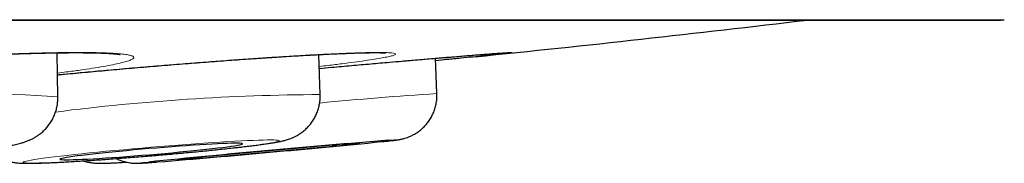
# Model space of a CAD drawing. Header units: millimetres. Extents: x 8 to 869, y 12 to 834.
# Tile 12 of 217: x 364.403 to 370.989, y 400.051 to 401.01. Entities that reach past the tile are written whole.
import ezdxf

# ---------------------------------------------------------------- set-up
doc = ezdxf.new("R2010")
doc.units = ezdxf.units.MM

msp = doc.modelspace()

# ---------------------------------------------------------------- linework, layer by layer
at = {"color": 252, "linetype": 'Continuous', "lineweight": 0}
for p, q in [((337.5933, 401.0097), (370.9889, 401.0097)), ((367.1936, 400.5166), (367.1936, 400.5166))]:
    msp.add_line(p, q, dxfattribs=at)
at = {"color": 7, "linetype": 'Continuous', "lineweight": 30}
for p, q in [((337.6236, 401.0073), (370.9585, 401.0073)), ((364.658, 400.4941), (364.6527, 400.7886)), ((366.4128, 400.5097), (366.4043, 400.7767)), ((367.1936, 400.5166), (367.1848, 400.7523)), ((366.4128, 400.5097), (366.4128, 400.5096)), ((364.658, 400.4943), (364.658, 400.4941))]:
    msp.add_line(p, q, dxfattribs=at)
at = {"color": 252, "linetype": 'Continuous', "lineweight": 0, "flags": 128}
for points in [[(366.1381, 400.2015), (366.1357, 400.2033), (366.129, 400.2047), (366.118, 400.2058), (366.1027, 400.2065), (366.0833, 400.2068), (366.0597, 400.2066), (366.0322, 400.2061), (366.0009, 400.2052), (365.9659, 400.204), (365.9275, 400.2023), (365.8857, 400.2003), (365.8409, 400.1979), (365.7932, 400.1951), (365.7429, 400.192), (365.6903, 400.1886), (365.6355, 400.1849), (365.579, 400.181), (365.521, 400.1767), (365.4618, 400.1722), (365.4016, 400.1675), (365.3408, 400.1626), (365.2798, 400.1575), (365.2187, 400.1523), (365.158, 400.147), (365.0979, 400.1416), (365.0387, 400.1361), (364.9808, 400.1306), (364.9244, 400.125), (364.8698, 400.1195), (364.8174, 400.1141), (364.7673, 400.1087), (364.7198, 400.1035), (364.6752, 400.0983), (364.6337, 400.0933), (364.5955, 400.0885), (364.5608, 400.084), (364.5297, 400.0796), (364.5025, 400.0755), (364.4793, 400.0717), (364.4602, 400.0681), (364.4452, 400.0649), (364.4346, 400.062), (364.4282, 400.0595), (364.4262, 400.0573), (364.4285, 400.0554), (364.4352, 400.054), (364.4463, 400.0529), (364.4615, 400.0523), (364.481, 400.052), (364.5045, 400.0521), (364.532, 400.0526), (364.5633, 400.0535), (364.5983, 400.0548), (364.6368, 400.0564), (364.6786, 400.0585), (364.7234, 400.0609), (364.7711, 400.0636), (364.8214, 400.0667), (364.874, 400.0701), (364.9287, 400.0738), (364.9852, 400.0778), (365.0433, 400.082), (365.1025, 400.0865), (365.1627, 400.0912), (365.2234, 400.0961), (365.2845, 400.1012), (365.3456, 400.1064), (365.4063, 400.1117), (365.4664, 400.1172), (365.5256, 400.1226), (365.5835, 400.1282), (365.6399, 400.1337), (365.6944, 400.1392), (365.7469, 400.1446), (365.797, 400.15), (365.8445, 400.1553), (365.8891, 400.1604), (365.9306, 400.1654), (365.9688, 400.1702), (366.0035, 400.1748), (366.0345, 400.1791), (366.0617, 400.1832), (366.0849, 400.1871), (366.1041, 400.1906), (366.119, 400.1938), (366.1297, 400.1967), (366.1361, 400.1993), (366.1381, 400.2015)], [(365.2641, 400.0591), (365.2636, 400.0591), (365.2443, 400.0569), (365.2292, 400.0552), (365.2184, 400.0538), (365.2119, 400.0528), (365.2098, 400.0522), (365.212, 400.052), (365.2186, 400.0521), (365.2295, 400.0527), (365.2446, 400.0537), (365.2639, 400.055), (365.2873, 400.0568), (365.3147, 400.0589), (365.3257, 400.0597)]]:
    msp.add_lwpolyline(points, dxfattribs=at)
at = {"color": 7, "linetype": 'Continuous', "lineweight": 30, "flags": 128}
for points in [[(365.8929, 400.1808), (365.8906, 400.1823), (365.8841, 400.1834), (365.8733, 400.1842), (365.8584, 400.1846), (365.8394, 400.1845), (365.8165, 400.1841), (365.7899, 400.1833), (365.7597, 400.1822), (365.7262, 400.1806), (365.6896, 400.1787), (365.6501, 400.1765), (365.608, 400.1739), (365.5636, 400.171), (365.5173, 400.1678), (365.4693, 400.1644), (365.42, 400.1607), (365.3697, 400.1568), (365.3188, 400.1527), (365.2676, 400.1484), (365.2166, 400.144), (365.166, 400.1395), (365.1163, 400.1349), (365.0676, 400.1303), (365.0205, 400.1257), (364.9753, 400.1211), (364.9322, 400.1165), (364.8915, 400.1121), (364.8536, 400.1077), (364.8187, 400.1036), (364.787, 400.0996), (364.7588, 400.0958), (364.7343, 400.0922), (364.7136, 400.0889), (364.6969, 400.0859), (364.6843, 400.0832), (364.676, 400.0808), (364.6718, 400.0788), (364.672, 400.0771), (364.6764, 400.0758), (364.6851, 400.0749), (364.6979, 400.0743), (364.7149, 400.0741), (364.7358, 400.0743), (364.7606, 400.0749), (364.789, 400.0759), (364.8209, 400.0773), (364.856, 400.079), (364.8941, 400.0811), (364.9349, 400.0835), (364.9782, 400.0862), (365.0236, 400.0893), (365.0708, 400.0926), (365.1195, 400.0962), (365.1693, 400.1), (365.22, 400.104), (365.271, 400.1082), (365.3222, 400.1125), (365.373, 400.117), (365.4233, 400.1215), (365.4725, 400.1261), (365.5204, 400.1308), (365.5666, 400.1354), (365.6108, 400.14), (365.6528, 400.1445), (365.6921, 400.1488), (365.7285, 400.1531), (365.7618, 400.1572), (365.7918, 400.1611), (365.8182, 400.1648), (365.8408, 400.1682), (365.8595, 400.1713), (365.8741, 400.1742), (365.8846, 400.1767), (365.8909, 400.1789), (365.8929, 400.1808)], [(366.6758, 400.1844), (366.6736, 400.1846), (366.6672, 400.1844), (366.6565, 400.1837), (366.6417, 400.1827), (366.6228, 400.1814), (366.6001, 400.1796), (366.5736, 400.1775), (366.5435, 400.1751), (366.5101, 400.1723), (366.4735, 400.1693), (366.4341, 400.1659), (366.3921, 400.1623), (366.3478, 400.1585), (366.3015, 400.1545), (366.2536, 400.1503), (366.2043, 400.1459), (366.1541, 400.1415), (366.1033, 400.1369), (366.0522, 400.1323), (366.0011, 400.1277), (365.9506, 400.1231), (365.9008, 400.1185), (365.8522, 400.114), (365.8051, 400.1096), (365.7598, 400.1054), (365.7166, 400.1013), (365.6759, 400.0974), (365.6379, 400.0938), (365.603, 400.0904), (365.5712, 400.0872), (365.5429, 400.0844), (365.5183, 400.0819), (365.4976, 400.0797), (365.4808, 400.0778), (365.4681, 400.0763), (365.4596, 400.0752), (365.4554, 400.0745), (365.4554, 400.0742), (365.4597, 400.0742), (365.4683, 400.0746), (365.481, 400.0754), (365.4979, 400.0766), (365.5187, 400.0782), (365.5433, 400.0801), (365.5717, 400.0824), (365.6034, 400.085), (365.6385, 400.0879), (365.6765, 400.0911), (365.7172, 400.0946), (365.7604, 400.0983), (365.8057, 400.1022), (365.8529, 400.1063), (365.9015, 400.1106), (365.9513, 400.115), (366.0019, 400.1195), (366.0529, 400.1241), (366.104, 400.1287), (366.1549, 400.1333), (366.2051, 400.1379), (366.2543, 400.1425), (366.3022, 400.1469), (366.3485, 400.1512), (366.3927, 400.1554), (366.4347, 400.1594), (366.4741, 400.1632), (366.5106, 400.1667), (366.544, 400.17), (366.574, 400.173), (366.6004, 400.1757), (366.6231, 400.178), (366.6419, 400.18), (366.6567, 400.1817), (366.6673, 400.183), (366.6737, 400.1839), (366.6758, 400.1844)]]:
    msp.add_lwpolyline(points, dxfattribs=at)
at = {"color": 7, "linetype": 'Continuous', "lineweight": 30}
for centre, radius, start, end in [((354.2911, 530.0945), 130, 275.809415, 276.794047), ((370.9585, 401.2073), 0.2, 270, 278.73035), ((372.9904, 323.352), 77.0953, 94.551884, 95.751698), ((358.2079, 487.1671), 87.3977, 274.671432, 275.658774)]:
    msp.add_arc(centre, radius, start, end, dxfattribs=at)
at = {"color": 252, "linetype": 'Continuous', "lineweight": 0}
for centre, radius, start, end in [((364.072, 392.3687), 8.1467, 85.87514, 102.22702), ((366.481, 385.9839), 14.526, 90.26903, 97.27365), ((368.8632, 374.9594), 25.6117, 93.7376, 95.49715), ((366.7342, 401.377), 1.1852, 274.42533, 279.06023), ((366.9256, 399.6297), 0.5769, 90.47253, 95.33108)]:
    msp.add_arc(centre, radius, start, end, dxfattribs=at)
at = {"color": 7, "linetype": 'Continuous', "lineweight": 30}
for points, knots in [([(362.0852, 400.5905), (362.0878, 400.5909), (362.1033, 400.5934), (362.1351, 400.5983), (362.1806, 400.605), (362.2297, 400.6118), (362.2819, 400.6188), (362.3369, 400.6258), (362.3948, 400.6329), (362.4553, 400.6401), (362.5185, 400.6472), (362.584, 400.6544), (362.6517, 400.6615), (362.7215, 400.6686), (362.792, 400.6756), (362.8431, 400.6804), (362.8831, 400.6842), (362.9246, 400.688), (362.9883, 400.6938), (363.0649, 400.7004), (363.1425, 400.707), (363.221, 400.7133), (363.3, 400.7196), (363.3797, 400.7256), (363.4597, 400.7314), (363.5397, 400.7371), (363.6195, 400.7425), (363.6989, 400.7476), (363.7779, 400.7525), (363.8564, 400.7572), (363.9341, 400.7616), (364.0107, 400.7657), (364.0859, 400.7695), (364.1592, 400.7729), (364.2303, 400.7761), (364.2994, 400.7789), (364.3667, 400.7814), (364.4324, 400.7835), (364.4963, 400.7854), (364.5581, 400.7869), (364.6176, 400.7881), (364.6745, 400.789), (364.7286, 400.7896), (364.7795, 400.7898), (364.827, 400.7896), (364.871, 400.7892), (364.9111, 400.7884), (364.9472, 400.7873), (364.9791, 400.786), (365.0064, 400.7845), (365.0295, 400.7828), (365.0477, 400.7811), (365.0611, 400.7795), (365.0698, 400.7782), (365.0749, 400.7773), (365.0753, 400.7772), (365.0756, 400.7771)], [0, 0, 0, 0, 0.003972, 0.023383, 0.042989, 0.062721, 0.082521, 0.102341, 0.122088, 0.142032, 0.161993, 0.181974, 0.201982, 0.222024, 0.242109, 0.261156, 0.264039, 0.274643, 0.294725, 0.314776, 0.334822, 0.354873, 0.37494, 0.395031, 0.415156, 0.435321, 0.455394, 0.475422, 0.495523, 0.515673, 0.535842, 0.555992, 0.576092, 0.596112, 0.615882, 0.635486, 0.655251, 0.675158, 0.695184, 0.715304, 0.735486, 0.755694, 0.775875, 0.795985, 0.815973, 0.835787, 0.855369, 0.874651, 0.893551, 0.911969, 0.929783, 0.947643, 0.962844, 0.97693, 0.989714, 1, 1, 1, 1]), ([(364.6553, 400.6413), (364.6587, 400.6417), (364.687, 400.6444), (364.7411, 400.6496), (364.8179, 400.6568), (364.8957, 400.664), (364.9743, 400.6711), (365.0535, 400.6782), (365.1333, 400.6851), (365.2135, 400.692), (365.2936, 400.6988), (365.3736, 400.7054), (365.4531, 400.7118), (365.5322, 400.7181), (365.6109, 400.7242), (365.6887, 400.7301), (365.7655, 400.7358), (365.8409, 400.7413), (365.9144, 400.7465), (365.9858, 400.7514), (366.0551, 400.756), (366.1226, 400.7604), (366.1886, 400.7645), (366.2528, 400.7684), (366.315, 400.7719), (366.3749, 400.7752), (366.4323, 400.7782), (366.4869, 400.7808), (366.5384, 400.7832), (366.5867, 400.7851), (366.6315, 400.7868), (366.6726, 400.7881), (366.7099, 400.789), (366.7431, 400.7896), (366.772, 400.7899), (366.7968, 400.7898), (366.8176, 400.7895), (366.8333, 400.7891), (366.8441, 400.7885), (366.8501, 400.7881), (366.8528, 400.7877), (366.8523, 400.7878), (366.8522, 400.7878)], [0, 0, 0, 0, 0.003702, 0.030847, 0.057947, 0.085036, 0.112131, 0.139245, 0.16639, 0.19358, 0.220825, 0.247945, 0.275002, 0.302161, 0.329385, 0.356639, 0.383871, 0.411041, 0.43811, 0.464872, 0.491383, 0.518116, 0.545048, 0.572152, 0.599395, 0.626738, 0.654136, 0.681534, 0.708868, 0.736082, 0.763116, 0.789906, 0.81638, 0.842452, 0.868017, 0.892945, 0.918044, 0.942304, 0.962495, 0.980708, 0.99665, 1, 1, 1, 1]), ([(366.9599, 400.7331), (366.9793, 400.7348), (367.0209, 400.7384), (367.0818, 400.7436), (367.143, 400.7488), (367.2017, 400.7537), (367.2579, 400.7584), (367.3111, 400.7628), (367.3612, 400.7669), (367.408, 400.7707), (367.4513, 400.7741), (367.491, 400.7773), (367.527, 400.78), (367.559, 400.7825), (367.5873, 400.7845), (367.6121, 400.7863), (367.6332, 400.7877), (367.6497, 400.7887), (367.6616, 400.7894), (367.6688, 400.7897), (367.6723, 400.7899), (367.6722, 400.7898), (367.6722, 400.7898)], [0, 0, 0, 0, 0.048545, 0.103447, 0.158587, 0.213887, 0.269263, 0.324604, 0.379814, 0.434804, 0.489489, 0.543788, 0.597624, 0.650914, 0.703593, 0.756869, 0.810183, 0.862907, 0.909034, 0.950643, 0.985113, 1, 1, 1, 1]), ([(367.6578, 400.7845), (367.6562, 400.7843), (367.646, 400.783), (367.6156, 400.7796), (367.5668, 400.7743), (367.5061, 400.7679), (367.4357, 400.7607), (367.3539, 400.7525), (367.2706, 400.7442), (367.2109, 400.7384), (367.1854, 400.736)], [0, 0, 0, 0, 0.027909, 0.171797, 0.317782, 0.458639, 0.601506, 0.745393, 0.891379, 1, 1, 1, 1]), ([(366.4072, 400.6848), (366.4349, 400.6872), (366.5078, 400.6937), (366.6229, 400.7039), (366.752, 400.7152), (366.866, 400.7251), (366.9337, 400.7309), (366.9622, 400.7334)], [0, 0, 0, 0, 0.139762, 0.36746, 0.598406, 0.831003, 1, 1, 1, 1]), ([(364.1879, 400.1447), (364.1885, 400.1441), (364.1955, 400.1363), (364.2105, 400.1235), (364.2325, 400.1068), (364.2549, 400.093), (364.2767, 400.0819), (364.2974, 400.0733), (364.3164, 400.0669), (364.3336, 400.0622), (364.3493, 400.0588), (364.3638, 400.0563), (364.3778, 400.0544), (364.3923, 400.053), (364.4088, 400.0518), (364.4311, 400.0509), (364.4578, 400.0506), (364.4889, 400.0509), (364.5208, 400.0516), (364.5555, 400.0526), (364.5934, 400.0541), (364.6334, 400.0559), (364.6758, 400.058), (364.7204, 400.0604), (364.7672, 400.0631), (364.8161, 400.0661), (364.8669, 400.0694), (364.9194, 400.0729), (364.9734, 400.0767), (365.0287, 400.0807), (365.0851, 400.085), (365.1423, 400.0894), (365.2001, 400.094), (365.2582, 400.0988), (365.3164, 400.1037), (365.3744, 400.1087), (365.4321, 400.1139), (365.4891, 400.119), (365.5452, 400.1243), (365.6002, 400.1296), (365.6539, 400.1349), (365.706, 400.1401), (365.7563, 400.1454), (365.8046, 400.1506), (365.8508, 400.1557), (365.8946, 400.1607), (365.936, 400.1657), (365.9749, 400.1705), (366.0112, 400.1752), (366.0449, 400.1799), (366.0763, 400.1845), (366.106, 400.1893), (366.1336, 400.1943), (366.1575, 400.1992), (366.1775, 400.2042), (366.1939, 400.209), (366.2085, 400.2139), (366.2241, 400.2199), (366.2412, 400.2276), (366.2599, 400.2373), (366.2801, 400.2498), (366.3013, 400.2655), (366.3227, 400.2845), (366.3431, 400.3065), (366.3617, 400.3312), (366.378, 400.3582), (366.3915, 400.387), (366.4019, 400.4174), (366.409, 400.4488), (366.413, 400.4797), (366.4126, 400.5001), (366.4125, 400.5097)], [0, 0, 0, 0, 0.000792, 0.009964, 0.018852, 0.0274, 0.035527, 0.043154, 0.050295, 0.057115, 0.063921, 0.071026, 0.078847, 0.088002, 0.099465, 0.115308, 0.140192, 0.160573, 0.179806, 0.200115, 0.219685, 0.238846, 0.25776, 0.276515, 0.29516, 0.313728, 0.332238, 0.350707, 0.369143, 0.387556, 0.405951, 0.424332, 0.442705, 0.461071, 0.479435, 0.497799, 0.516165, 0.534536, 0.552915, 0.571306, 0.589713, 0.608141, 0.626596, 0.645088, 0.663628, 0.682231, 0.700921, 0.719731, 0.738715, 0.757964, 0.777639, 0.798075, 0.820119, 0.841319, 0.855674, 0.86445, 0.872349, 0.879739, 0.887049, 0.894577, 0.902675, 0.911446, 0.920758, 0.930417, 0.940288, 0.950293, 0.960381, 0.970525, 0.980705, 0.990909, 1, 1, 1, 1]), ([(366.8292, 400.1956), (366.8334, 400.1961), (366.8469, 400.1975), (366.8663, 400.1995), (366.8877, 400.2019), (366.906, 400.204), (366.9199, 400.2057), (366.9309, 400.2072), (366.9397, 400.2085), (366.9482, 400.2101), (366.9568, 400.2118), (366.9674, 400.2143), (366.9807, 400.218), (366.9973, 400.2234), (367.0174, 400.2316), (367.0398, 400.2428), (367.0632, 400.2571), (367.0862, 400.2745), (367.1083, 400.2948), (367.1287, 400.3178), (367.147, 400.3433), (367.1627, 400.3708), (367.1754, 400.4001), (367.1851, 400.4308), (367.1913, 400.4624), (367.1942, 400.4912), (367.1935, 400.5093), (367.1933, 400.5166)], [0, 0, 0, 0, 0.0328811, 0.1067549, 0.1815649, 0.2582865, 0.3399285, 0.391796, 0.4282883, 0.4482351, 0.466594, 0.4844334, 0.5032185, 0.525744, 0.5537938, 0.5861319, 0.6205734, 0.6568025, 0.694431, 0.7330103, 0.7722173, 0.8118422, 0.8517507, 0.8918545, 0.9320932, 0.9724233, 1, 1, 1, 1]), ([(362.347, 400.3306), (362.3473, 400.3277), (362.3485, 400.3136), (362.3543, 400.289), (362.3644, 400.2577), (362.3777, 400.2285), (362.3935, 400.2014), (362.4115, 400.1768), (362.4312, 400.1547), (362.4521, 400.1354), (362.4737, 400.1187), (362.4953, 400.1049), (362.5164, 400.0936), (362.5365, 400.0846), (362.5556, 400.0775), (362.5737, 400.0719), (362.5913, 400.0674), (362.6093, 400.0637), (362.6288, 400.0605), (362.6526, 400.0574), (362.6815, 400.0549), (362.7149, 400.0529), (362.7503, 400.0517), (362.7875, 400.0509), (362.8271, 400.0507), (362.8697, 400.0508), (362.9142, 400.0514), (362.9606, 400.0523), (363.0089, 400.0536), (363.0592, 400.0553), (363.1111, 400.0573), (363.1647, 400.0596), (363.2196, 400.0622), (363.2758, 400.0651), (363.3329, 400.0683), (363.3907, 400.0718), (363.4491, 400.0755), (363.5078, 400.0795), (363.5666, 400.0837), (363.6251, 400.0881), (363.6832, 400.0927), (363.7407, 400.0974), (363.7972, 400.1024), (363.8526, 400.1074), (363.9067, 400.1126), (363.9592, 400.1179), (364.01, 400.1232), (364.0589, 400.1287), (364.1057, 400.1341), (364.1503, 400.1397), (364.1927, 400.1453), (364.2328, 400.1509), (364.2707, 400.1567), (364.3067, 400.1627), (364.3415, 400.1691), (364.3758, 400.1763), (364.4056, 400.1837), (364.4309, 400.1913), (364.4505, 400.1982), (364.4685, 400.2055), (364.4869, 400.2142), (364.506, 400.2246), (364.5259, 400.2373), (364.5464, 400.2527), (364.567, 400.2712), (364.587, 400.2927), (364.6055, 400.317), (364.6218, 400.3437), (364.6355, 400.3724), (364.6462, 400.4027), (364.6537, 400.4341), (364.6578, 400.4648), (364.6578, 400.4849), (364.6578, 400.4941)], [0, 0, 0, 0, 0.002667, 0.012908, 0.022912, 0.032696, 0.04227, 0.051635, 0.060786, 0.069706, 0.078365, 0.086727, 0.094783, 0.102599, 0.110352, 0.118285, 0.126704, 0.136087, 0.147136, 0.161093, 0.180955, 0.202535, 0.222263, 0.240912, 0.260575, 0.279545, 0.2981, 0.316395, 0.334513, 0.352508, 0.370413, 0.388251, 0.406039, 0.423789, 0.441512, 0.459214, 0.476902, 0.494581, 0.512257, 0.529933, 0.547613, 0.565302, 0.583006, 0.600729, 0.61848, 0.636266, 0.6541, 0.671996, 0.689973, 0.708061, 0.7263, 0.744753, 0.763524, 0.782796, 0.802926, 0.824776, 0.847922, 0.861874, 0.872066, 0.881183, 0.889658, 0.897936, 0.90625, 0.914838, 0.923803, 0.933097, 0.942621, 0.952287, 0.96204, 0.971844, 0.981679, 0.991534, 1, 1, 1, 1]), ([(364.8283, 400.0669), (364.8322, 400.0656), (364.842, 400.0623), (364.857, 400.0588), (364.8723, 400.0558), (364.8858, 400.0538), (364.8978, 400.0525), (364.9091, 400.0516), (364.9205, 400.051), (364.9334, 400.0507), (364.9521, 400.0507), (364.9749, 400.0512), (365.0029, 400.0522), (365.0311, 400.0535), (365.0626, 400.0552), (365.0913, 400.0568), (365.1104, 400.058), (365.1167, 400.0584)], [0, 0, 0, 0, 0.022672, 0.057665, 0.090119, 0.121976, 0.155286, 0.192221, 0.236183, 0.292424, 0.372045, 0.518768, 0.627552, 0.731245, 0.840737, 0.947045, 1, 1, 1, 1]), ([(365.0497, 400.0823), (365.0516, 400.0813), (365.0609, 400.0764), (365.078, 400.0696), (365.1002, 400.0622), (365.1208, 400.0572), (365.1386, 400.054), (365.1533, 400.0522), (365.1652, 400.0513), (365.1747, 400.0509), (365.1827, 400.0507), (365.1897, 400.0507), (365.1966, 400.0509), (365.2044, 400.0512), (365.2152, 400.0517), (365.2297, 400.0526), (365.2493, 400.0539), (365.2721, 400.0556), (365.2965, 400.0574), (365.3145, 400.0588), (365.3224, 400.0594)], [0, 0, 0, 0, 0.011685, 0.057398, 0.100414, 0.139711, 0.173814, 0.202258, 0.226772, 0.250048, 0.274726, 0.303027, 0.338721, 0.387729, 0.46364, 0.581476, 0.689568, 0.80445, 0.914237, 1, 1, 1, 1])]:
    msp.add_open_spline(points, degree=3, knots=knots, dxfattribs=at)
at = {"color": 252, "linetype": 'Continuous', "lineweight": 0}
for points, knots in [([(362.8681, 400.6833), (362.9123, 400.6874), (363.001, 400.6955), (363.1388, 400.7072), (363.2786, 400.7185), (363.4199, 400.7291), (363.5616, 400.7391), (363.703, 400.7484), (363.8428, 400.757), (363.98, 400.7647), (364.1136, 400.7714), (364.2428, 400.7773), (364.3668, 400.7821), (364.4844, 400.786), (364.5948, 400.7887), (364.6974, 400.7904), (364.7915, 400.7911), (364.8763, 400.7907), (364.951, 400.7891), (365.0154, 400.7865), (365.0691, 400.7829), (365.1115, 400.7782), (365.1422, 400.7725), (365.1611, 400.7659), (365.1683, 400.7584), (365.1635, 400.75), (365.1466, 400.7408), (365.1179, 400.7309), (365.0778, 400.7204), (365.0265, 400.7092), (364.9639, 400.6976), (364.8909, 400.6855), (364.8077, 400.6731), (364.7292, 400.6622), (364.6751, 400.6555), (364.6551, 400.653)], [0, 0, 0, 0, 0.030634, 0.061377, 0.092121, 0.122755, 0.153389, 0.184132, 0.214876, 0.24551, 0.276144, 0.306887, 0.337631, 0.368265, 0.398899, 0.429642, 0.460386, 0.49102, 0.521654, 0.552397, 0.58314, 0.613774, 0.644408, 0.675152, 0.705895, 0.736529, 0.767163, 0.797907, 0.82865, 0.859284, 0.889918, 0.920662, 0.951405, 0.982039, 1, 1, 1, 1]), ([(364.6553, 400.6415), (364.6887, 400.6448), (364.7664, 400.6523), (364.8929, 400.664), (365.0326, 400.6766), (365.1737, 400.6889), (365.3153, 400.7008), (365.4565, 400.7123), (365.5961, 400.7233), (365.7331, 400.7337), (365.8665, 400.7434), (365.9957, 400.7524), (366.1195, 400.7605), (366.2369, 400.7678), (366.3471, 400.7742), (366.4496, 400.7796), (366.5436, 400.784), (366.6282, 400.7874), (366.7028, 400.7896), (366.7671, 400.7909), (366.8206, 400.791), (366.863, 400.7901), (366.8935, 400.7881), (366.9123, 400.785), (366.9194, 400.7809), (366.9146, 400.7758), (366.8977, 400.7697), (366.8689, 400.7626), (366.8288, 400.7547), (366.7775, 400.746), (366.7149, 400.7364), (366.6419, 400.7262), (366.5587, 400.7154), (366.4804, 400.7057), (366.4266, 400.6994), (366.4068, 400.6971)], [0, 0, 0, 0, 0.023249, 0.054232, 0.085215, 0.116088, 0.146961, 0.177944, 0.208927, 0.2398, 0.270673, 0.301656, 0.33264, 0.363513, 0.394385, 0.425369, 0.456352, 0.487225, 0.518098, 0.549081, 0.580064, 0.610937, 0.64181, 0.672793, 0.703776, 0.734649, 0.765522, 0.796505, 0.827489, 0.858362, 0.889234, 0.920218, 0.951201, 0.982074, 1, 1, 1, 1]), ([(366.9622, 400.7334), (366.9737, 400.7344), (367.0241, 400.7387), (367.1073, 400.7458), (367.2111, 400.7546), (367.307, 400.7625), (367.3933, 400.7696), (367.4697, 400.7757), (367.5355, 400.7808), (367.5913, 400.785), (367.6356, 400.7881), (367.6682, 400.7901), (367.6891, 400.791), (367.6985, 400.7909), (367.6954, 400.7897), (367.6825, 400.7876), (367.6655, 400.7855), (367.6578, 400.7845)], [0, 0, 0, 0, 0.020535, 0.090334, 0.161129, 0.232429, 0.304769, 0.374568, 0.445362, 0.516663, 0.589003, 0.658801, 0.729596, 0.800896, 0.873236, 0.943035, 1, 1, 1, 1])]:
    msp.add_open_spline(points, degree=3, knots=knots, dxfattribs=at)

doc.saveas('drawing.dxf')
